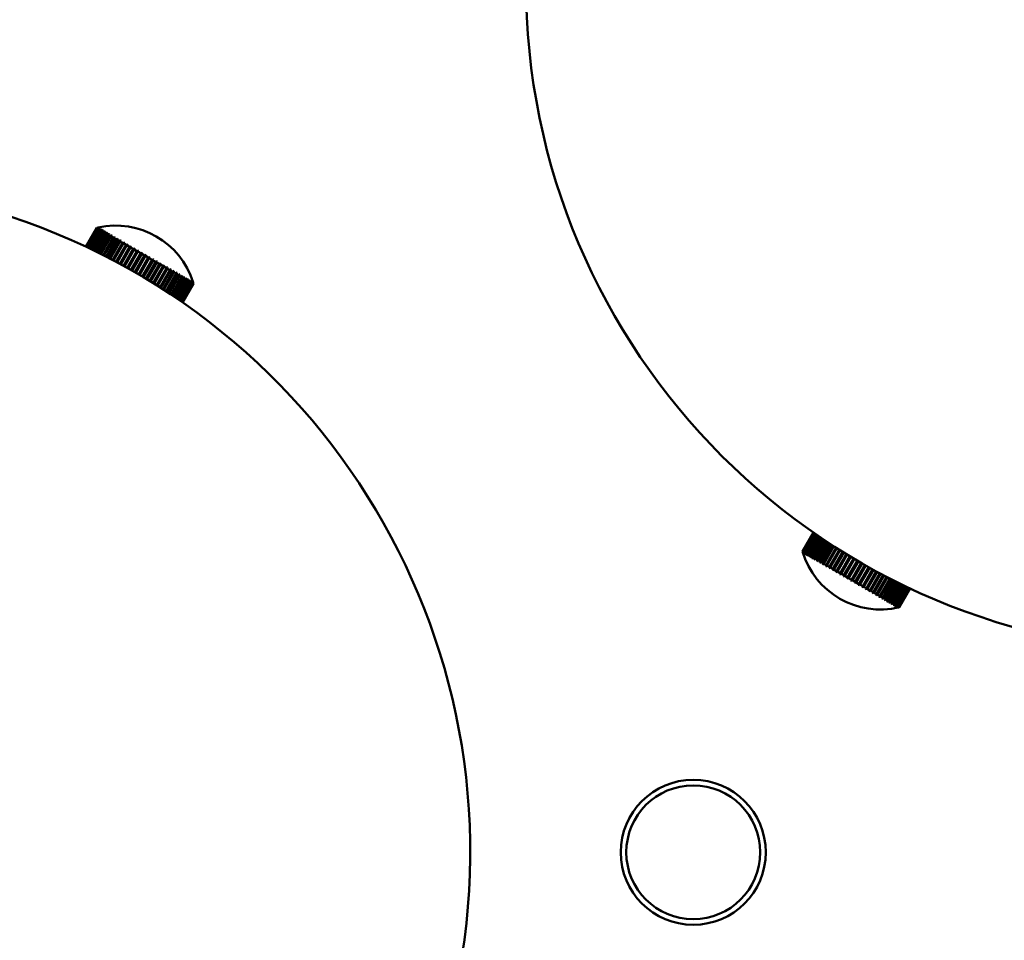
# Model space of a CAD drawing. Header units: millimetres. Extents: x 849 to 4035, y 828 to 3843.
# Tile 77 of 121: x 2258 to 2346, y 3589 to 3672. Entities that reach past the tile are written whole.
import ezdxf

# ---------------------------------------------------------------- set-up
doc = ezdxf.new("R2010")
doc.units = ezdxf.units.MM
doc.header["$LTSCALE"] = 15
doc.layers.add('Widoczne (ISO)', color=7, linetype='Continuous', lineweight=50)

msp = doc.modelspace()

# ---------------------------------------------------------------- linework, layer by layer
at = {"layer": 'Widoczne (ISO)'}
for p, q in [((2265.028, 3652.908), (2264.048, 3651.212)), ((2264.059, 3651.207), (2265.037, 3652.902)), ((2265.044, 3652.899), (2264.066, 3651.204)), ((2264.096, 3651.189), (2265.074, 3652.882)), ((2265.087, 3652.874), (2264.111, 3651.182)), ((2264.162, 3651.158), (2265.136, 3652.845)), ((2265.028, 3652.908), (2265.037, 3652.902)), ((2265.044, 3652.899), (2265.074, 3652.882)), ((2265.087, 3652.874), (2265.136, 3652.845)), ((2265.137, 3652.934), (2265.137, 3652.934)), ((2265.154, 3652.924), (2265.147, 3652.928)), ((2265.196, 3652.9), (2265.182, 3652.908)), ((2265.264, 3652.861), (2265.244, 3652.872)), ((2265.256, 3652.859), (2265.259, 3652.864)), ((2265.156, 3652.834), (2264.183, 3651.148)), ((2264.255, 3651.114), (2265.225, 3652.794)), ((2265.251, 3652.779), (2264.283, 3651.101)), ((2264.374, 3651.057), (2265.339, 3652.728)), ((2265.372, 3652.709), (2264.409, 3651.041)), ((2264.519, 3650.988), (2265.478, 3652.648)), ((2265.517, 3652.626), (2264.56, 3650.968)), ((2264.689, 3650.906), (2265.641, 3652.554)), ((2265.686, 3652.528), (2264.736, 3650.883)), ((2264.882, 3650.811), (2265.826, 3652.447)), ((2265.877, 3652.418), (2264.935, 3650.785)), ((2265.097, 3650.705), (2266.034, 3652.327)), ((2265.156, 3652.834), (2265.225, 3652.794)), ((2266.09, 3652.295), (2265.156, 3650.676)), ((2265.251, 3652.779), (2265.339, 3652.728)), ((2265.358, 3652.806), (2265.331, 3652.822)), ((2265.333, 3650.588), (2266.262, 3652.196)), ((2265.339, 3652.802), (2265.346, 3652.814)), ((2265.372, 3652.709), (2265.478, 3652.648)), ((2266.323, 3652.16), (2265.397, 3650.556)), ((2265.476, 3652.738), (2265.443, 3652.757)), ((2265.446, 3652.73), (2265.457, 3652.749)), ((2265.517, 3652.626), (2265.641, 3652.554)), ((2265.578, 3652.644), (2265.593, 3652.67)), ((2265.619, 3652.656), (2265.58, 3652.678)), ((2265.589, 3650.459), (2266.509, 3652.053)), ((2265.647, 3650.43), (2266.604, 3652.087)), ((2266.575, 3652.015), (2265.657, 3650.425)), ((2265.686, 3652.528), (2265.826, 3652.447)), ((2265.733, 3652.543), (2265.753, 3652.578)), ((2265.785, 3652.56), (2265.74, 3652.586)), ((2265.877, 3652.418), (2266.034, 3652.327)), ((2265.909, 3652.429), (2265.935, 3652.473)), ((2265.973, 3652.451), (2265.922, 3652.48)), ((2266.09, 3652.295), (2266.262, 3652.196)), ((2266.106, 3652.301), (2266.138, 3652.356)), ((2266.183, 3652.33), (2266.126, 3652.363)), ((2266.323, 3652.16), (2266.361, 3652.227)), ((2266.323, 3652.16), (2266.509, 3652.053)), ((2266.412, 3652.198), (2266.351, 3652.233)), ((2266.575, 3652.015), (2266.773, 3651.9)), ((2266.659, 3652.055), (2266.594, 3652.093)), ((2265.861, 3650.32), (2266.773, 3651.9)), ((2265.914, 3650.293), (2266.863, 3651.937)), ((2266.843, 3651.86), (2265.933, 3650.283)), ((2266.15, 3650.171), (2267.054, 3651.738)), ((2266.196, 3650.147), (2267.138, 3651.779)), ((2267.128, 3651.696), (2266.225, 3650.132)), ((2266.451, 3650.014), (2267.349, 3651.568)), ((2266.492, 3649.992), (2267.427, 3651.612)), ((2267.426, 3651.523), (2266.53, 3649.972)), ((2266.765, 3649.847), (2267.656, 3651.391)), ((2266.799, 3649.829), (2267.728, 3651.438)), ((2266.843, 3651.86), (2267.054, 3651.738)), ((2267.736, 3651.344), (2266.846, 3649.804)), ((2266.924, 3651.902), (2266.854, 3651.943)), ((2267.088, 3649.673), (2267.974, 3651.207)), ((2267.115, 3649.658), (2268.039, 3651.258)), ((2267.128, 3651.696), (2267.349, 3651.568)), ((2267.204, 3651.741), (2267.13, 3651.783)), ((2268.056, 3651.16), (2267.172, 3649.628)), ((2267.497, 3651.571), (2267.42, 3651.616)), ((2267.426, 3651.523), (2267.656, 3651.391)), ((2267.802, 3651.395), (2267.722, 3651.442)), ((2267.736, 3651.344), (2267.974, 3651.207)), ((2268.117, 3651.214), (2268.034, 3651.261)), ((2268.056, 3651.16), (2268.3, 3651.019)), ((2267.419, 3649.493), (2268.3, 3651.019)), ((2267.439, 3649.481), (2268.359, 3651.074)), ((2268.384, 3650.97), (2267.504, 3649.446)), ((2267.755, 3649.306), (2268.632, 3650.827)), ((2267.768, 3649.299), (2268.685, 3650.886)), ((2268.718, 3650.777), (2267.841, 3649.258)), ((2268.094, 3649.115), (2268.97, 3650.632)), ((2268.101, 3649.111), (2269.015, 3650.695)), ((2269.056, 3650.582), (2268.18, 3649.066)), ((2268.439, 3651.027), (2268.355, 3651.076)), ((2268.384, 3650.97), (2268.632, 3650.827)), ((2268.434, 3648.92), (2269.348, 3650.503)), ((2268.434, 3648.921), (2269.309, 3650.436)), ((2269.396, 3650.386), (2268.521, 3648.871)), ((2268.768, 3650.838), (2268.682, 3650.887)), ((2268.718, 3650.777), (2268.97, 3650.632)), ((2268.774, 3648.724), (2269.649, 3650.24)), ((2269.767, 3650.261), (2268.853, 3648.677)), ((2269.1, 3650.646), (2269.014, 3650.696)), ((2269.056, 3650.582), (2269.309, 3650.436)), ((2269.434, 3650.453), (2269.348, 3650.503)), ((2269.396, 3650.386), (2269.649, 3650.24)), ((2269.768, 3650.26), (2269.682, 3650.31)), ((2269.735, 3650.19), (2268.86, 3648.673)), ((2269.11, 3648.525), (2269.987, 3650.045)), ((2270.098, 3650.07), (2269.182, 3648.483)), ((2270.073, 3649.995), (2269.195, 3648.475)), ((2269.441, 3648.327), (2270.321, 3649.852)), ((2270.424, 3649.881), (2269.505, 3648.289)), ((2270.406, 3649.803), (2269.524, 3648.277)), ((2269.735, 3650.19), (2269.987, 3650.045)), ((2269.765, 3648.131), (2270.65, 3649.662)), ((2270.744, 3649.697), (2269.82, 3648.097)), ((2270.732, 3649.615), (2269.846, 3648.081)), ((2270.1, 3650.068), (2270.015, 3650.118)), ((2270.073, 3649.995), (2270.321, 3649.852)), ((2270.08, 3647.937), (2270.97, 3649.477)), ((2271.055, 3649.517), (2270.127, 3647.908)), ((2271.05, 3649.431), (2270.159, 3647.888)), ((2270.428, 3649.879), (2270.343, 3649.928)), ((2270.406, 3649.803), (2270.65, 3649.662)), ((2271.357, 3649.343), (2270.422, 3647.724)), ((2270.749, 3649.694), (2270.666, 3649.742)), ((2270.732, 3649.615), (2270.97, 3649.477)), ((2271.061, 3649.513), (2270.981, 3649.56)), ((2271.05, 3649.431), (2271.28, 3649.298)), ((2271.364, 3649.339), (2271.287, 3649.383)), ((2270.385, 3647.747), (2271.28, 3649.298)), ((2271.357, 3649.254), (2270.46, 3647.7)), ((2270.676, 3647.563), (2271.579, 3649.126)), ((2271.646, 3649.176), (2270.704, 3647.545)), ((2271.653, 3649.083), (2270.748, 3647.517)), ((2270.954, 3647.385), (2271.864, 3648.961)), ((2271.921, 3649.017), (2270.972, 3647.373)), ((2271.934, 3648.921), (2271.022, 3647.341)), ((2271.215, 3647.216), (2272.133, 3648.806)), ((2272.181, 3648.867), (2271.225, 3647.21)), ((2272.199, 3648.768), (2271.279, 3647.175)), ((2271.357, 3649.254), (2271.579, 3649.126)), ((2272.424, 3648.727), (2271.459, 3647.056)), ((2271.459, 3647.056), (2272.385, 3648.66)), ((2272.446, 3648.625), (2271.518, 3647.017)), ((2271.654, 3649.171), (2271.58, 3649.214)), ((2271.653, 3649.083), (2271.864, 3648.961)), ((2271.685, 3646.907), (2272.619, 3648.525)), ((2272.675, 3648.493), (2271.739, 3646.871)), ((2271.93, 3649.012), (2271.86, 3649.052)), ((2271.934, 3648.921), (2272.133, 3648.806)), ((2272.191, 3648.861), (2272.125, 3648.899)), ((2272.199, 3648.768), (2272.385, 3648.66)), ((2272.435, 3648.721), (2272.373, 3648.756)), ((2272.446, 3648.625), (2272.619, 3648.525)), ((2272.659, 3648.591), (2272.603, 3648.623)), ((2272.648, 3648.597), (2272.616, 3648.542)), ((2272.675, 3648.493), (2272.832, 3648.402)), ((2272.864, 3648.473), (2272.813, 3648.502)), ((2272.852, 3648.48), (2272.826, 3648.435)), ((2271.89, 3646.77), (2272.832, 3648.402)), ((2272.883, 3648.373), (2271.939, 3646.737)), ((2272.074, 3646.646), (2273.024, 3648.291)), ((2273.07, 3648.265), (2272.118, 3646.617)), ((2272.237, 3646.536), (2273.194, 3648.193)), ((2273.233, 3648.171), (2272.274, 3646.51)), ((2272.376, 3646.441), (2273.339, 3648.109)), ((2273.373, 3648.09), (2272.408, 3646.419)), ((2272.492, 3646.361), (2273.461, 3648.039)), ((2273.488, 3648.024), (2272.518, 3646.344)), ((2272.584, 3646.298), (2273.557, 3647.984)), ((2273.577, 3647.972), (2272.603, 3646.285)), ((2272.65, 3646.252), (2273.627, 3647.943)), ((2273.64, 3647.936), (2272.663, 3646.243)), ((2272.692, 3646.223), (2273.67, 3647.918)), ((2273.677, 3647.914), (2272.698, 3646.219)), ((2273.688, 3647.908), (2272.708, 3646.212)), ((2272.708, 3646.212), (2273.688, 3647.908)), ((2272.883, 3648.373), (2273.024, 3648.291)), ((2273.047, 3648.367), (2273.002, 3648.393)), ((2273.034, 3648.374), (2273.014, 3648.339)), ((2273.07, 3648.265), (2273.194, 3648.193)), ((2273.208, 3648.274), (2273.169, 3648.297)), ((2273.195, 3648.282), (2273.179, 3648.255)), ((2273.233, 3648.171), (2273.339, 3648.109)), ((2273.345, 3648.195), (2273.312, 3648.214)), ((2273.331, 3648.203), (2273.32, 3648.184)), ((2273.373, 3648.09), (2273.461, 3648.039)), ((2273.458, 3648.13), (2273.432, 3648.145)), ((2273.444, 3648.138), (2273.437, 3648.126)), ((2273.488, 3648.024), (2273.557, 3647.984)), ((2273.546, 3648.079), (2273.526, 3648.091)), ((2273.531, 3648.087), (2273.528, 3648.082)), ((2273.577, 3647.972), (2273.627, 3647.943)), ((2273.609, 3648.043), (2273.595, 3648.051)), ((2273.645, 3648.022), (2273.638, 3648.026)), ((2273.64, 3647.936), (2273.67, 3647.918)), ((2273.655, 3648.016), (2273.655, 3648.016)), ((2273.677, 3647.914), (2273.688, 3647.908)), ((2328.278, 3623.896), (2329.257, 3625.593)), ((2328.278, 3623.896), (2329.257, 3625.592)), ((2329.259, 3625.591), (2328.28, 3623.895)), ((2328.295, 3623.886), (2329.274, 3625.581)), ((2329.282, 3625.575), (2328.304, 3623.881)), ((2328.339, 3623.861), (2329.315, 3625.552)), ((2329.33, 3625.542), (2328.354, 3623.852)), ((2328.409, 3623.82), (2329.382, 3625.506)), ((2329.403, 3625.491), (2328.431, 3623.808)), ((2328.505, 3623.765), (2329.474, 3625.443)), ((2329.501, 3625.424), (2328.534, 3623.748)), ((2328.627, 3623.695), (2329.59, 3625.363)), ((2329.623, 3625.34), (2328.661, 3623.675)), ((2328.772, 3623.611), (2329.729, 3625.268)), ((2329.768, 3625.241), (2328.813, 3623.587)), ((2328.942, 3623.513), (2329.892, 3625.158)), ((2329.937, 3625.127), (2328.989, 3623.486)), ((2329.134, 3623.402), (2330.076, 3625.034)), ((2330.127, 3625), (2329.186, 3623.371)), ((2329.348, 3623.278), (2330.282, 3624.896)), ((2330.337, 3624.859), (2329.405, 3623.245)), ((2329.581, 3623.144), (2330.507, 3624.747)), ((2329.602, 3623.042), (2330.565, 3624.709)), ((2330.568, 3624.708), (2329.644, 3623.107)), ((2328.278, 3623.896), (2328.278, 3623.896)), ((2328.295, 3623.886), (2328.28, 3623.895)), ((2328.339, 3623.861), (2328.304, 3623.881)), ((2328.31, 3623.788), (2328.312, 3623.787)), ((2328.327, 3623.779), (2328.336, 3623.774)), ((2328.409, 3623.82), (2328.354, 3623.852)), ((2328.37, 3623.754), (2328.386, 3623.745)), ((2328.385, 3623.745), (2328.386, 3623.745)), ((2328.505, 3623.765), (2328.431, 3623.808)), ((2328.627, 3623.695), (2328.534, 3623.748)), ((2329.834, 3622.998), (2330.751, 3624.588)), ((2329.85, 3622.9), (2330.804, 3624.553)), ((2330.816, 3624.545), (2329.901, 3622.959)), ((2330.103, 3622.842), (2331.013, 3624.418)), ((2330.114, 3622.747), (2331.061, 3624.387)), ((2331.082, 3624.374), (2330.174, 3622.801)), ((2330.388, 3622.678), (2331.29, 3624.241)), ((2330.393, 3622.586), (2331.333, 3624.214)), ((2331.363, 3624.195), (2330.463, 3622.635)), ((2330.685, 3622.417), (2331.619, 3624.034)), ((2330.686, 3622.506), (2331.582, 3624.057)), ((2331.658, 3624.009), (2330.764, 3622.46)), ((2330.99, 3622.242), (2331.917, 3623.848)), ((2330.997, 3622.326), (2331.886, 3623.867)), ((2331.965, 3623.818), (2331.077, 3622.28)), ((2328.439, 3623.714), (2328.461, 3623.701)), ((2328.454, 3623.705), (2328.458, 3623.712)), ((2328.534, 3623.659), (2328.562, 3623.643)), ((2328.548, 3623.651), (2328.556, 3623.665)), ((2328.653, 3623.59), (2328.688, 3623.57)), ((2328.772, 3623.611), (2328.661, 3623.675)), ((2328.667, 3623.582), (2328.679, 3623.604)), ((2328.797, 3623.508), (2328.838, 3623.484)), ((2328.81, 3623.5), (2328.827, 3623.529)), ((2328.942, 3623.513), (2328.813, 3623.587)), ((2328.963, 3623.411), (2329.01, 3623.384)), ((2328.976, 3623.404), (2328.998, 3623.442)), ((2329.134, 3623.402), (2328.989, 3623.486)), ((2329.152, 3623.302), (2329.205, 3623.272)), ((2329.164, 3623.295), (2329.192, 3623.343)), ((2329.348, 3623.278), (2329.186, 3623.371)), ((2329.362, 3623.181), (2329.42, 3623.148)), ((2329.374, 3623.175), (2329.407, 3623.233)), ((2329.581, 3623.144), (2329.405, 3623.245)), ((2329.592, 3623.048), (2329.655, 3623.012)), ((2329.834, 3622.998), (2329.644, 3623.107)), ((2329.84, 3622.905), (2329.907, 3622.866)), ((2330.103, 3622.842), (2329.901, 3622.959)), ((2331.303, 3622.06), (2332.226, 3623.658)), ((2331.317, 3622.141), (2332.201, 3623.673)), ((2332.283, 3623.623), (2331.4, 3622.094)), ((2331.625, 3621.875), (2332.544, 3623.465)), ((2331.645, 3621.952), (2332.525, 3623.476)), ((2332.609, 3623.426), (2331.73, 3621.903)), ((2331.953, 3621.685), (2332.868, 3623.271)), ((2331.98, 3621.759), (2332.857, 3623.278)), ((2332.942, 3623.228), (2332.065, 3621.709)), ((2332.284, 3621.494), (2333.198, 3623.077)), ((2332.318, 3621.564), (2333.193, 3623.08)), ((2333.279, 3623.03), (2332.404, 3621.514)), ((2332.658, 3621.367), (2333.533, 3622.883)), ((2330.105, 3622.752), (2330.176, 3622.711)), ((2330.388, 3622.678), (2330.174, 3622.801)), ((2330.385, 3622.59), (2330.46, 3622.547)), ((2330.686, 3622.506), (2330.463, 3622.635)), ((2330.679, 3622.421), (2330.757, 3622.376)), ((2330.997, 3622.326), (2330.764, 3622.46)), ((2330.984, 3622.245), (2331.065, 3622.198)), ((2331.317, 3622.141), (2331.077, 3622.28)), ((2331.299, 3622.063), (2331.382, 3622.015)), ((2331.645, 3621.952), (2331.4, 3622.094)), ((2333.617, 3622.834), (2332.704, 3621.252)), ((2333.619, 3622.833), (2332.744, 3621.317)), ((2332.997, 3621.171), (2333.873, 3622.688)), ((2333.951, 3622.644), (2333.036, 3621.06)), ((2333.959, 3622.639), (2333.083, 3621.122)), ((2333.334, 3620.977), (2334.212, 3622.497)), ((2334.283, 3622.458), (2333.366, 3620.87)), ((2334.298, 3622.449), (2333.419, 3620.928)), ((2333.667, 3620.785), (2334.548, 3622.311)), ((2334.611, 3622.277), (2333.69, 3620.682)), ((2334.633, 3622.264), (2333.751, 3620.736)), ((2333.993, 3620.596), (2334.879, 3622.13)), ((2334.933, 3622.101), (2334.008, 3620.499)), ((2334.962, 3622.085), (2334.075, 3620.549)), ((2331.622, 3621.876), (2331.707, 3621.828)), ((2331.98, 3621.759), (2331.73, 3621.903)), ((2331.951, 3621.687), (2332.036, 3621.637)), ((2332.318, 3621.564), (2332.065, 3621.709)), ((2332.283, 3621.495), (2332.37, 3621.445)), ((2332.658, 3621.367), (2332.404, 3621.514)), ((2332.617, 3621.302), (2332.704, 3621.252)), ((2332.997, 3621.171), (2332.744, 3621.317)), ((2332.951, 3621.109), (2333.038, 3621.059)), ((2333.334, 3620.977), (2333.083, 3621.122)), ((2334.311, 3620.413), (2335.202, 3621.956)), ((2335.247, 3621.932), (2334.317, 3620.321)), ((2335.283, 3621.913), (2334.39, 3620.367)), ((2335.551, 3621.771), (2334.615, 3620.149)), ((2334.618, 3620.236), (2335.515, 3621.79)), ((2335.593, 3621.749), (2334.694, 3620.192)), ((2335.844, 3621.618), (2334.9, 3619.984)), ((2334.913, 3620.066), (2335.817, 3621.632)), ((2335.892, 3621.593), (2334.985, 3620.024)), ((2336.122, 3621.475), (2335.171, 3619.827)), ((2335.193, 3619.904), (2336.105, 3621.484)), ((2336.176, 3621.447), (2335.262, 3619.864)), ((2336.385, 3621.341), (2335.426, 3619.68)), ((2335.458, 3619.751), (2336.378, 3621.345)), ((2336.444, 3621.311), (2335.522, 3619.714)), ((2335.705, 3619.608), (2336.633, 3621.216)), ((2336.695, 3621.185), (2335.764, 3619.574)), ((2335.932, 3619.477), (2336.869, 3621.099)), ((2333.283, 3620.917), (2333.368, 3620.868)), ((2333.667, 3620.785), (2333.419, 3620.928)), ((2333.61, 3620.728), (2333.694, 3620.68)), ((2333.993, 3620.596), (2333.751, 3620.736)), ((2333.931, 3620.543), (2334.013, 3620.496)), ((2334.311, 3620.413), (2334.075, 3620.549)), ((2334.244, 3620.363), (2334.323, 3620.317)), ((2334.618, 3620.236), (2334.39, 3620.367)), ((2336.926, 3621.071), (2335.987, 3619.445)), ((2336.14, 3619.357), (2337.084, 3620.993)), ((2337.136, 3620.968), (2336.189, 3619.328)), ((2336.326, 3619.25), (2337.277, 3620.898)), ((2337.323, 3620.876), (2336.369, 3619.225)), ((2336.488, 3619.156), (2337.447, 3620.816)), ((2337.486, 3620.798), (2336.526, 3619.134)), ((2336.627, 3619.076), (2337.592, 3620.747)), ((2337.625, 3620.731), (2336.658, 3619.058)), ((2336.741, 3619.01), (2337.711, 3620.69)), ((2337.737, 3620.678), (2336.766, 3618.995)), ((2336.83, 3618.959), (2337.804, 3620.646)), ((2337.823, 3620.637), (2336.848, 3618.948)), ((2336.892, 3618.923), (2337.869, 3620.615)), ((2337.881, 3620.609), (2336.904, 3618.916)), ((2336.928, 3618.902), (2337.907, 3620.597)), ((2337.912, 3620.595), (2336.933, 3618.899)), ((2336.938, 3618.896), (2337.917, 3620.593)), ((2334.546, 3620.188), (2334.622, 3620.144)), ((2334.913, 3620.066), (2334.694, 3620.192)), ((2334.836, 3620.021), (2334.908, 3619.979)), ((2335.193, 3619.904), (2334.985, 3620.024)), ((2335.111, 3619.862), (2335.18, 3619.822)), ((2335.458, 3619.751), (2335.262, 3619.864)), ((2335.372, 3619.711), (2335.436, 3619.674)), ((2335.705, 3619.608), (2335.522, 3619.714)), ((2335.615, 3619.571), (2335.675, 3619.537)), ((2335.7, 3619.606), (2335.664, 3619.543)), ((2335.932, 3619.477), (2335.764, 3619.574)), ((2335.839, 3619.442), (2335.894, 3619.41)), ((2335.912, 3619.469), (2335.882, 3619.417)), ((2336.14, 3619.357), (2335.987, 3619.445)), ((2336.043, 3619.324), (2336.092, 3619.295)), ((2336.104, 3619.345), (2336.08, 3619.303)), ((2336.326, 3619.25), (2336.189, 3619.328)), ((2336.226, 3619.219), (2336.269, 3619.193)), ((2336.275, 3619.234), (2336.256, 3619.201)), ((2336.488, 3619.156), (2336.369, 3619.225)), ((2336.386, 3619.126), (2336.423, 3619.104)), ((2336.424, 3619.137), (2336.41, 3619.112)), ((2336.522, 3619.047), (2336.554, 3619.029)), ((2336.627, 3619.076), (2336.526, 3619.134)), ((2336.549, 3619.054), (2336.539, 3619.037)), ((2336.634, 3618.982), (2336.659, 3618.968)), ((2336.651, 3618.987), (2336.645, 3618.976)), ((2336.741, 3619.01), (2336.658, 3619.058)), ((2336.721, 3618.932), (2336.74, 3618.922)), ((2336.727, 3618.933), (2336.725, 3618.93)), ((2336.83, 3618.959), (2336.766, 3618.995)), ((2336.783, 3618.897), (2336.795, 3618.89)), ((2336.819, 3618.876), (2336.823, 3618.873)), ((2336.892, 3618.923), (2336.848, 3618.948)), ((2336.928, 3618.902), (2336.904, 3618.916)), ((2336.938, 3618.896), (2336.933, 3618.899))]:
    msp.add_line(p, q, dxfattribs=at)
for centre, radius in [((2278.483, 3527.649), 315), ((2363.483, 3674.873), 60), ((2318.483, 3596.931), 6.5), ((2318.483, 3596.931), 6)]:
    msp.add_circle(centre, radius, dxfattribs=at)
for centre, radius, start, end in [((2238.483, 3596.931), 60, 348.18969, 251.81031), ((2266.733, 3645.861), 7.25, 102.71115, 103.60137), ((2266.733, 3645.861), 7.25, 17.28735, 102.71265), ((2266.733, 3645.861), 7.25, 16.39863, 17.28885), ((2266.733, 3645.861), 7.25, 16.39863, 17.28885), ((2335.233, 3625.943), 7.25, 196.39718, 283.60282)]:
    msp.add_arc(centre, radius, start, end, dxfattribs=at)
for centre, major_axis, ratio, start_param, end_param in [((2266.729, 3645.863), (3.625, 6.279), 0.997011, 0.745451, 0.760988), ((2266.736, 3645.86), (-3.625, -6.279), 0.997011, 3.887043, 3.90258), ((2266.726, 3645.865), (3.625, 6.279), 0.987875, 0.745451, 0.760988), ((2266.739, 3645.858), (-3.625, -6.279), 0.987875, 3.887043, 3.90258), ((2266.723, 3645.867), (3.625, 6.279), 0.97265, 0.745451, 0.760988), ((2266.743, 3645.856), (-3.625, -6.279), 0.97265, 3.887043, 3.90258), ((2266.719, 3645.869), (3.625, 6.279), 0.951427, 0.745451, 0.760988), ((2266.746, 3645.854), (-3.625, -6.279), 0.951427, 3.887043, 3.90258), ((2266.716, 3645.871), (3.625, 6.279), 0.924338, 0.745451, 0.760988), ((2266.749, 3645.852), (-3.625, -6.279), 0.924338, 3.887043, 3.90258), ((2266.713, 3645.873), (3.625, 6.279), 0.891551, 0.745451, 0.760988), ((2266.752, 3645.85), (-3.625, -6.279), 0.891551, 3.887043, 3.90258), ((2266.71, 3645.874), (3.625, 6.279), 0.853267, 0.745451, 0.760988), ((2266.755, 3645.848), (-3.625, -6.279), 0.853267, 3.887043, 3.90258), ((2266.707, 3645.876), (3.625, 6.279), 0.809722, 0.745451, 0.760988), ((2266.758, 3645.847), (-3.625, -6.279), 0.809722, 3.887043, 3.90258), ((2266.705, 3645.878), (3.625, 6.279), 0.761185, 0.745451, 0.760988), ((2266.761, 3645.845), (-3.625, -6.279), 0.761185, 3.887043, 3.90258), ((2266.702, 3645.879), (3.625, 6.279), 0.707955, 0.745451, 0.760988), ((2266.763, 3645.844), (-3.625, -6.279), 0.707955, 3.887043, 3.90258), ((2266.7, 3645.88), (3.625, 6.279), 0.650361, 0.745451, 0.760988), ((2266.766, 3645.842), (-3.625, -6.279), 0.650361, 3.887043, 3.90258), ((2266.698, 3645.882), (3.625, 6.279), 0.588756, 0.745451, 0.760988), ((2266.768, 3645.841), (-3.625, -6.279), 0.588756, 3.887043, 3.90258), ((2266.696, 3645.883), (3.625, 6.279), 0.523522, 0.745451, 0.760988), ((2266.77, 3645.84), (-3.625, -6.279), 0.523522, 3.887043, 3.90258), ((2266.694, 3645.884), (3.625, 6.279), 0.45506, 0.745451, 0.760988), ((2266.771, 3645.839), (-3.625, -6.279), 0.45506, 3.887043, 3.90258), ((2266.693, 3645.885), (3.625, 6.279), 0.383792, 0.745451, 0.760988), ((2266.773, 3645.838), (-3.625, -6.279), 0.383792, 3.887043, 3.90258), ((2266.692, 3645.885), (3.625, 6.279), 0.310159, 0.745451, 0.760988), ((2266.774, 3645.838), (-3.625, -6.279), 0.310159, 3.887043, 3.90258), ((2266.691, 3645.886), (3.625, 6.279), 0.234613, 0.745451, 0.760988), ((2266.775, 3645.837), (-3.625, -6.279), 0.234613, 3.887043, 3.90258), ((2266.69, 3645.886), (3.625, 6.279), 0.15762, 0.745451, 0.760988), ((2266.775, 3645.837), (-3.625, -6.279), 0.15762, 3.887043, 3.90258), ((2266.69, 3645.886), (3.625, 6.279), 0.079656, 0.745451, 0.760988), ((2266.776, 3645.837), (-3.625, -6.279), 0.079656, 3.887043, 3.90258), ((2266.689, 3645.886), (3.625, 6.279), 0.001201, 0.745451, 0.760988), ((2266.776, 3645.836), (-3.625, -6.279), 0.001201, 3.887043, 3.90258), ((2266.69, 3645.886), (3.625, 6.279), 0.077262, 5.522198, 5.537735), ((2266.776, 3645.837), (-3.625, -6.279), 0.077262, 2.380605, 2.396142), ((2266.69, 3645.886), (3.625, 6.279), 0.155248, 5.522198, 5.537735), ((2266.775, 3645.837), (-3.625, -6.279), 0.155248, 2.380605, 2.396142), ((2266.691, 3645.886), (3.625, 6.279), 0.232278, 5.522198, 5.537735), ((2266.775, 3645.837), (-3.625, -6.279), 0.232278, 2.380605, 2.396142), ((2266.692, 3645.885), (3.625, 6.279), 0.307875, 5.522198, 5.537735), ((2266.774, 3645.838), (-3.625, -6.279), 0.307875, 2.380605, 2.396142), ((2266.693, 3645.885), (3.625, 6.279), 0.381574, 5.522198, 5.537735), ((2266.773, 3645.838), (-3.625, -6.279), 0.381574, 2.380605, 2.396142), ((2266.694, 3645.884), (3.625, 6.279), 0.45292, 5.522198, 5.537735), ((2266.771, 3645.839), (-3.625, -6.279), 0.45292, 2.380605, 2.396142), ((2266.696, 3645.883), (3.625, 6.279), 0.521474, 5.522198, 5.537735), ((2266.77, 3645.84), (-3.625, -6.279), 0.521474, 2.380605, 2.396142), ((2266.698, 3645.882), (3.625, 6.279), 0.586813, 5.522198, 5.537735), ((2266.768, 3645.841), (-3.625, -6.279), 0.586813, 2.380605, 2.396142), ((2266.7, 3645.88), (3.625, 6.279), 0.648535, 5.522198, 5.537735), ((2266.766, 3645.842), (-3.625, -6.279), 0.648535, 2.380605, 2.396142), ((2266.702, 3645.879), (3.625, 6.279), 0.706257, 5.522198, 5.537735), ((2266.763, 3645.844), (-3.625, -6.279), 0.706257, 2.380605, 2.396142), ((2266.705, 3645.878), (3.625, 6.279), 0.759626, 5.522198, 5.537735), ((2266.761, 3645.845), (-3.625, -6.279), 0.759626, 2.380605, 2.396142), ((2266.707, 3645.876), (3.625, 6.279), 0.808311, 5.522198, 5.537735), ((2266.758, 3645.847), (-3.625, -6.279), 0.808311, 2.380605, 2.396142), ((2266.71, 3645.875), (3.625, 6.279), 0.852012, 5.522198, 5.537735), ((2266.755, 3645.848), (-3.625, -6.279), 0.852012, 2.380605, 2.396142), ((2266.713, 3645.873), (3.625, 6.279), 0.890461, 5.522198, 5.537735), ((2266.752, 3645.85), (-3.625, -6.279), 0.890461, 2.380605, 2.396142), ((2266.716, 3645.871), (3.625, 6.279), 0.923419, 5.522198, 5.537735), ((2266.749, 3645.852), (-3.625, -6.279), 0.923419, 2.380605, 2.396142), ((2266.719, 3645.869), (3.625, 6.279), 0.950685, 5.522198, 5.537735), ((2266.746, 3645.854), (-3.625, -6.279), 0.950685, 2.380605, 2.396142), ((2266.723, 3645.867), (3.625, 6.279), 0.972089, 5.522198, 5.537735), ((2266.743, 3645.856), (-3.625, -6.279), 0.972089, 2.380605, 2.396142), ((2266.726, 3645.865), (3.625, 6.279), 0.9875, 5.522198, 5.537735), ((2266.74, 3645.858), (-3.625, -6.279), 0.9875, 2.380605, 2.396142), ((2266.729, 3645.863), (3.625, 6.279), 0.996822, 5.522198, 5.537735), ((2266.736, 3645.859), (-3.625, -6.279), 0.996822, 2.380605, 2.396142), ((2335.232, 3625.943), (3.625, 6.279), 0.999769, 2.380605, 2.396142), ((2335.234, 3625.942), (-3.625, -6.279), 0.999769, 5.522198, 5.537735), ((2335.228, 3625.945), (3.625, 6.279), 0.995, 2.380605, 2.396142), ((2335.237, 3625.94), (-3.625, -6.279), 0.995, 5.522198, 5.537735), ((2335.225, 3625.947), (3.625, 6.279), 0.984097, 2.380605, 2.396142), ((2335.24, 3625.938), (-3.625, -6.279), 0.984097, 5.522198, 5.537735), ((2335.222, 3625.949), (3.625, 6.279), 0.967127, 2.380605, 2.396142), ((2335.244, 3625.937), (-3.625, -6.279), 0.967127, 5.522198, 5.537735), ((2335.218, 3625.951), (3.625, 6.279), 0.944193, 2.380605, 2.396142), ((2335.247, 3625.935), (-3.625, -6.279), 0.944193, 5.522198, 5.537735), ((2335.215, 3625.953), (3.625, 6.279), 0.915439, 2.380605, 2.396142), ((2335.25, 3625.933), (-3.625, -6.279), 0.915439, 5.522198, 5.537735), ((2335.212, 3625.955), (3.625, 6.279), 0.881041, 2.380605, 2.396142), ((2335.253, 3625.931), (-3.625, -6.279), 0.881041, 5.522198, 5.537735), ((2335.209, 3625.956), (3.625, 6.279), 0.84121, 2.380605, 2.396142), ((2335.256, 3625.929), (-3.625, -6.279), 0.84121, 5.522198, 5.537735), ((2335.207, 3625.958), (3.625, 6.279), 0.796194, 2.380605, 2.396142), ((2335.259, 3625.928), (-3.625, -6.279), 0.796194, 5.522198, 5.537735), ((2335.204, 3625.96), (3.625, 6.279), 0.746268, 2.380605, 2.396142), ((2335.262, 3625.926), (-3.625, -6.279), 0.746268, 5.522198, 5.537735), ((2335.201, 3625.961), (3.625, 6.279), 0.691742, 2.380605, 2.396142), ((2335.264, 3625.925), (-3.625, -6.279), 0.691742, 5.522198, 5.537735), ((2335.199, 3625.962), (3.625, 6.279), 0.632951, 2.380605, 2.396142), ((2335.266, 3625.924), (-3.625, -6.279), 0.632951, 5.522198, 5.537735), ((2335.197, 3625.963), (3.625, 6.279), 0.570257, 2.380605, 2.396142), ((2335.268, 3625.922), (-3.625, -6.279), 0.570257, 5.522198, 5.537735), ((2335.195, 3625.964), (3.625, 6.279), 0.504048, 2.380605, 2.396142), ((2335.27, 3625.921), (-3.625, -6.279), 0.504048, 5.522198, 5.537735), ((2335.194, 3625.965), (3.625, 6.279), 0.434731, 2.380605, 2.396142), ((2335.272, 3625.92), (-3.625, -6.279), 0.434731, 5.522198, 5.537735), ((2335.192, 3625.966), (3.625, 6.279), 0.362734, 2.380605, 2.396142), ((2335.273, 3625.92), (-3.625, -6.279), 0.362734, 5.522198, 5.537735), ((2335.191, 3625.967), (3.625, 6.279), 0.2885, 2.380605, 2.396142), ((2335.274, 3625.919), (-3.625, -6.279), 0.2885, 5.522198, 5.537735), ((2335.19, 3625.967), (3.625, 6.279), 0.212487, 2.380605, 2.396142), ((2335.275, 3625.918), (-3.625, -6.279), 0.212487, 5.522198, 5.537735), ((2335.19, 3625.968), (3.625, 6.279), 0.135165, 2.380605, 2.396142), ((2335.276, 3625.918), (-3.625, -6.279), 0.135165, 5.522198, 5.537735), ((2335.189, 3625.968), (3.625, 6.279), 0.057009, 2.380605, 2.396142), ((2335.276, 3625.918), (-3.625, -6.279), 0.057009, 5.522198, 5.537735), ((2335.189, 3625.968), (3.625, 6.279), 0.021498, 3.887043, 3.90258), ((2335.276, 3625.918), (-3.625, -6.279), 0.021498, 0.745451, 0.760988), ((2335.19, 3625.968), (3.625, 6.279), 0.099873, 3.887043, 3.90258), ((2335.276, 3625.918), (-3.625, -6.279), 0.099873, 0.745451, 0.760988), ((2335.19, 3625.967), (3.625, 6.279), 0.177632, 3.887043, 3.90258), ((2335.275, 3625.918), (-3.625, -6.279), 0.177632, 0.745451, 0.760988), ((2335.191, 3625.967), (3.625, 6.279), 0.254295, 3.887043, 3.90258), ((2335.275, 3625.919), (-3.625, -6.279), 0.254295, 0.745451, 0.760988), ((2335.192, 3625.966), (3.625, 6.279), 0.329391, 3.887043, 3.90258), ((2335.274, 3625.919), (-3.625, -6.279), 0.329391, 0.745451, 0.760988), ((2335.193, 3625.966), (3.625, 6.279), 0.402456, 3.887043, 3.90258), ((2335.272, 3625.92), (-3.625, -6.279), 0.402456, 0.745451, 0.760988), ((2335.195, 3625.965), (3.625, 6.279), 0.47304, 3.887043, 3.90258), ((2335.271, 3625.921), (-3.625, -6.279), 0.47304, 0.745451, 0.760988), ((2335.196, 3625.964), (3.625, 6.279), 0.540708, 3.887043, 3.90258), ((2335.269, 3625.922), (-3.625, -6.279), 0.540708, 0.745451, 0.760988), ((2335.198, 3625.963), (3.625, 6.279), 0.605042, 3.887043, 3.90258), ((2335.267, 3625.923), (-3.625, -6.279), 0.605042, 0.745451, 0.760988), ((2335.2, 3625.962), (3.625, 6.279), 0.665645, 3.887043, 3.90258), ((2335.265, 3625.924), (-3.625, -6.279), 0.665645, 0.745451, 0.760988), ((2335.203, 3625.96), (3.625, 6.279), 0.722145, 3.887043, 3.90258), ((2335.263, 3625.926), (-3.625, -6.279), 0.722145, 0.745451, 0.760988), ((2335.205, 3625.959), (3.625, 6.279), 0.774192, 3.887043, 3.90258), ((2335.26, 3625.927), (-3.625, -6.279), 0.774192, 0.745451, 0.760988), ((2335.208, 3625.957), (3.625, 6.279), 0.821466, 3.887043, 3.90258), ((2335.257, 3625.929), (-3.625, -6.279), 0.821466, 0.745451, 0.760988), ((2335.211, 3625.955), (3.625, 6.279), 0.863676, 3.887043, 3.90258), ((2335.255, 3625.93), (-3.625, -6.279), 0.863676, 0.745451, 0.760988), ((2335.214, 3625.954), (3.625, 6.279), 0.90056, 3.887043, 3.90258), ((2335.252, 3625.932), (-3.625, -6.279), 0.90056, 0.745451, 0.760988), ((2335.217, 3625.952), (3.625, 6.279), 0.931893, 3.887043, 3.90258), ((2335.248, 3625.934), (-3.625, -6.279), 0.931893, 0.745451, 0.760988), ((2335.22, 3625.95), (3.625, 6.279), 0.95748, 3.887043, 3.90258), ((2335.245, 3625.936), (-3.625, -6.279), 0.95748, 0.745451, 0.760988), ((2335.224, 3625.948), (3.625, 6.279), 0.977164, 3.887043, 3.90258), ((2335.242, 3625.938), (-3.625, -6.279), 0.977164, 0.745451, 0.760988), ((2335.227, 3625.946), (3.625, 6.279), 0.990823, 3.887043, 3.90258), ((2335.239, 3625.939), (-3.625, -6.279), 0.990823, 0.745451, 0.760988), ((2335.23, 3625.944), (3.625, 6.279), 0.998374, 3.887043, 3.90258), ((2335.235, 3625.941), (-3.625, -6.279), 0.998374, 0.745451, 0.760988)]:
    msp.add_ellipse(centre, major_axis=major_axis, ratio=ratio, start_param=start_param, end_param=end_param, dxfattribs=at)

doc.saveas('drawing.dxf')
